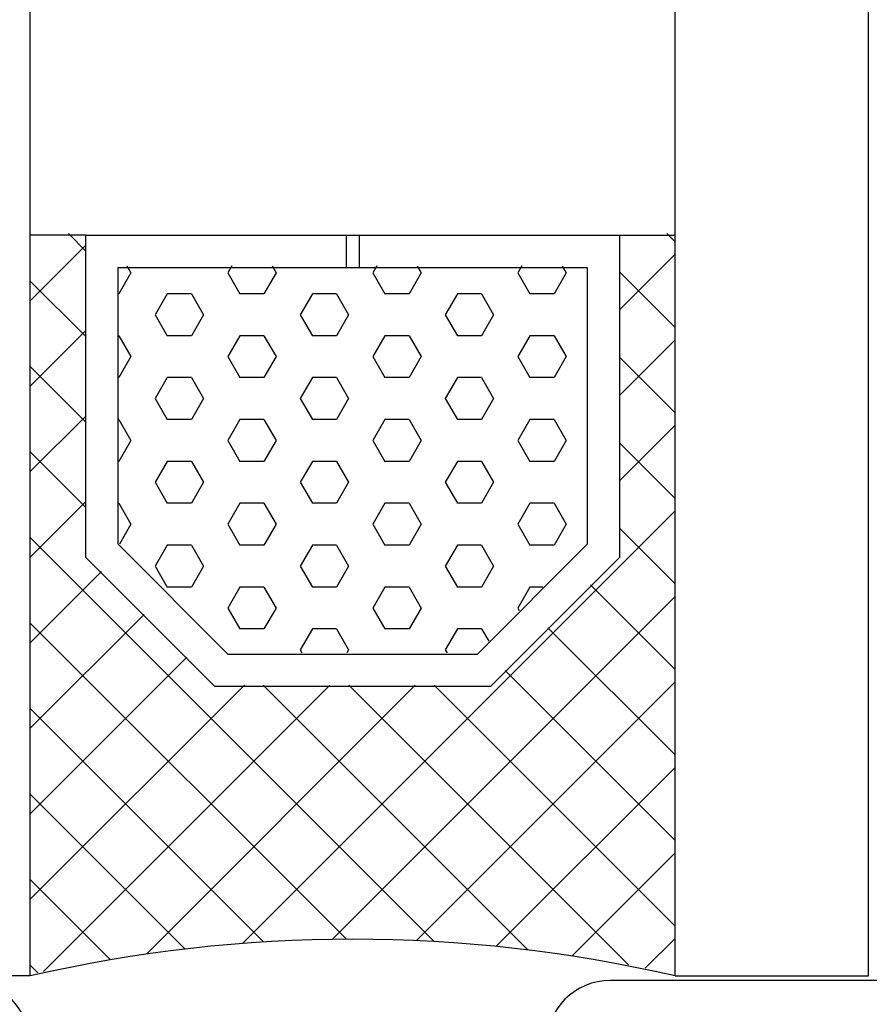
# Model space of a CAD drawing. Extents: x 0 to 532, y -51 to 380.
# Tile 11 of 52: x 159 to 173, y 64 to 79. Entities that reach past the tile are written whole.
import ezdxf

# ---------------------------------------------------------------- set-up
doc = ezdxf.new("R2010")
doc.units = 0
doc.header["$MEASUREMENT"] = 0
doc.layers.get('0').update_dxf_attribs({"linetype": 'CONTINUOUS'})
for name, color, linetype in [('SCHRAFFUR', 8, 'CONTINUOUS'), ('U025', 2, 'CONTINUOUS'), ('U035', 3, 'CONTINUOUS')]:
    doc.layers.add(name, color=color, linetype=linetype)

# ---------------------------------------------------------------- blocks, each defined once
blk = doc.blocks.new('*X')
at = {"color": 0}
for p, q in [((160.242, 75.658), (160.514, 75.386)), ((169.523, 75.658), (169.651, 75.53)), ((160.514, 75.481), (159.651, 74.618)), ((169.651, 75.338), (168.788, 74.475)), ((161.151, 75.158), (161.213, 75.049)), ((162.776, 75.158), (162.713, 75.049)), ((163.401, 75.158), (163.463, 75.049)), ((165.026, 75.158), (164.963, 75.049)), ((165.651, 75.158), (165.713, 75.049)), ((167.276, 75.158), (167.213, 75.049)), ((167.901, 75.158), (167.963, 75.049)), ((161.213, 75.049), (161.026, 74.725)), ((162.713, 75.049), (162.901, 74.725)), ((163.463, 75.049), (163.276, 74.725)), ((164.963, 75.049), (165.151, 74.725)), ((165.713, 75.049), (165.526, 74.725)), ((167.213, 75.049), (167.401, 74.725)), ((167.963, 75.049), (167.776, 74.725)), ((168.788, 75.067), (169.651, 74.204)), ((159.651, 74.923), (160.514, 74.06)), ((161.026, 74.725), (161.014, 74.725)), ((161.776, 74.725), (161.588, 74.4)), ((162.151, 74.725), (161.776, 74.725)), ((162.151, 74.725), (162.338, 74.4)), ((163.276, 74.725), (162.901, 74.725)), ((164.026, 74.725), (163.838, 74.4)), ((164.401, 74.725), (164.026, 74.725)), ((164.401, 74.725), (164.588, 74.4)), ((165.526, 74.725), (165.151, 74.725)), ((166.276, 74.725), (166.088, 74.4)), ((166.651, 74.725), (166.276, 74.725)), ((166.651, 74.725), (166.838, 74.4)), ((167.776, 74.725), (167.401, 74.725)), ((161.588, 74.4), (161.776, 74.075)), ((162.338, 74.4), (162.151, 74.075)), ((163.838, 74.4), (164.026, 74.075)), ((164.588, 74.4), (164.401, 74.075)), ((166.088, 74.4), (166.276, 74.075)), ((166.838, 74.4), (166.651, 74.075)), ((160.514, 74.155), (159.651, 73.293)), ((161.026, 74.075), (161.014, 74.075)), ((161.026, 74.075), (161.213, 73.75)), ((162.151, 74.075), (161.776, 74.075)), ((162.901, 74.075), (162.713, 73.75)), ((163.276, 74.075), (162.901, 74.075)), ((163.276, 74.075), (163.463, 73.75)), ((164.401, 74.075), (164.026, 74.075)), ((165.151, 74.075), (164.963, 73.75)), ((165.526, 74.075), (165.151, 74.075)), ((165.526, 74.075), (165.713, 73.75)), ((166.651, 74.075), (166.276, 74.075)), ((167.401, 74.075), (167.213, 73.75)), ((167.776, 74.075), (167.401, 74.075)), ((167.776, 74.075), (167.963, 73.75)), ((169.651, 74.012), (168.788, 73.149)), ((161.213, 73.75), (161.026, 73.425)), ((162.713, 73.75), (162.901, 73.425)), ((163.463, 73.75), (163.276, 73.425)), ((164.963, 73.75), (165.151, 73.425)), ((165.713, 73.75), (165.526, 73.425)), ((167.213, 73.75), (167.401, 73.425)), ((167.963, 73.75), (167.776, 73.425)), ((168.788, 73.741), (169.651, 72.878)), ((159.651, 73.597), (160.514, 72.735)), ((161.026, 73.425), (161.014, 73.425)), ((161.776, 73.425), (161.588, 73.101)), ((162.151, 73.425), (161.776, 73.425)), ((162.151, 73.425), (162.338, 73.101)), ((163.276, 73.425), (162.901, 73.425)), ((164.026, 73.425), (163.838, 73.101)), ((164.401, 73.425), (164.026, 73.425)), ((164.401, 73.425), (164.588, 73.101)), ((165.526, 73.425), (165.151, 73.425)), ((166.276, 73.425), (166.088, 73.101)), ((166.651, 73.425), (166.276, 73.425)), ((166.651, 73.425), (166.838, 73.101)), ((167.776, 73.425), (167.401, 73.425)), ((161.588, 73.101), (161.776, 72.776)), ((162.338, 73.101), (162.151, 72.776)), ((163.838, 73.101), (164.026, 72.776)), ((164.588, 73.101), (164.401, 72.776)), ((166.088, 73.101), (166.276, 72.776)), ((166.838, 73.101), (166.651, 72.776)), ((160.514, 72.83), (159.651, 71.967)), ((161.026, 72.776), (161.014, 72.776)), ((161.026, 72.776), (161.213, 72.451)), ((162.151, 72.776), (161.776, 72.776)), ((162.901, 72.776), (162.713, 72.451)), ((163.276, 72.776), (162.901, 72.776)), ((163.276, 72.776), (163.463, 72.451)), ((164.401, 72.776), (164.026, 72.776)), ((165.151, 72.776), (164.963, 72.451)), ((165.526, 72.776), (165.151, 72.776)), ((165.526, 72.776), (165.713, 72.451)), ((166.651, 72.776), (166.276, 72.776)), ((167.401, 72.776), (167.213, 72.451)), ((167.776, 72.776), (167.401, 72.776)), ((167.776, 72.776), (167.963, 72.451)), ((169.651, 72.686), (168.788, 71.823)), ((161.213, 72.451), (161.026, 72.126)), ((162.713, 72.451), (162.901, 72.126)), ((163.463, 72.451), (163.276, 72.126)), ((164.963, 72.451), (165.151, 72.126)), ((165.713, 72.451), (165.526, 72.126)), ((167.213, 72.451), (167.401, 72.126)), ((167.963, 72.451), (167.776, 72.126)), ((168.788, 72.415), (169.651, 71.552)), ((159.651, 72.272), (160.514, 71.409)), ((161.026, 72.126), (161.014, 72.126)), ((161.776, 72.126), (161.588, 71.802)), ((162.151, 72.126), (161.776, 72.126)), ((162.151, 72.126), (162.338, 71.802)), ((163.276, 72.126), (162.901, 72.126)), ((164.026, 72.126), (163.838, 71.802)), ((164.401, 72.126), (164.026, 72.126)), ((164.401, 72.126), (164.588, 71.802)), ((165.526, 72.126), (165.151, 72.126)), ((166.276, 72.126), (166.088, 71.802)), ((166.651, 72.126), (166.276, 72.126)), ((166.651, 72.126), (166.838, 71.802)), ((167.776, 72.126), (167.401, 72.126)), ((161.588, 71.802), (161.776, 71.477)), ((162.338, 71.802), (162.151, 71.477)), ((163.838, 71.802), (164.026, 71.477)), ((164.588, 71.802), (164.401, 71.477)), ((166.088, 71.802), (166.276, 71.477)), ((166.838, 71.802), (166.651, 71.477)), ((160.514, 71.504), (159.651, 70.641)), ((161.026, 71.477), (161.014, 71.477)), ((161.026, 71.477), (161.213, 71.152)), ((162.151, 71.477), (161.776, 71.477)), ((162.901, 71.477), (162.713, 71.152)), ((163.276, 71.477), (162.901, 71.477)), ((163.276, 71.477), (163.463, 71.152)), ((164.401, 71.477), (164.026, 71.477)), ((165.151, 71.477), (164.963, 71.152)), ((165.526, 71.477), (165.151, 71.477)), ((165.526, 71.477), (165.713, 71.152)), ((166.651, 71.477), (166.276, 71.477)), ((167.401, 71.477), (167.213, 71.152)), ((167.776, 71.477), (167.401, 71.477)), ((167.776, 71.477), (167.963, 71.152)), ((169.651, 71.36), (162.945, 64.654)), ((161.213, 71.152), (161.035, 70.844)), ((162.713, 71.152), (162.901, 70.827)), ((163.463, 71.152), (163.276, 70.827)), ((164.963, 71.152), (165.151, 70.827)), ((165.713, 71.152), (165.526, 70.827)), ((167.213, 71.152), (167.401, 70.827)), ((167.963, 71.152), (167.776, 70.827)), ((168.788, 71.089), (169.651, 70.227)), ((159.651, 70.946), (165.914, 64.683)), ((161.776, 70.827), (161.588, 70.503)), ((162.151, 70.827), (161.776, 70.827)), ((162.151, 70.827), (162.338, 70.503)), ((163.276, 70.827), (162.901, 70.827)), ((164.026, 70.827), (163.838, 70.503)), ((164.401, 70.827), (164.026, 70.827)), ((164.401, 70.827), (164.588, 70.503)), ((165.526, 70.827), (165.151, 70.827)), ((166.276, 70.827), (166.088, 70.503)), ((166.651, 70.827), (166.276, 70.827)), ((166.651, 70.827), (166.838, 70.503)), ((167.776, 70.827), (167.401, 70.827)), ((160.754, 70.418), (159.651, 69.315)), ((161.588, 70.503), (161.776, 70.178)), ((162.338, 70.503), (162.151, 70.178)), ((163.838, 70.503), (164.026, 70.178)), ((164.588, 70.503), (164.401, 70.178)), ((166.088, 70.503), (166.276, 70.178)), ((166.838, 70.503), (166.651, 70.178)), ((162.151, 70.178), (161.776, 70.178)), ((162.901, 70.178), (162.713, 69.853)), ((163.276, 70.178), (162.901, 70.178)), ((163.276, 70.178), (163.463, 69.853)), ((164.401, 70.178), (164.026, 70.178)), ((165.151, 70.178), (164.963, 69.853)), ((165.526, 70.178), (165.151, 70.178)), ((165.526, 70.178), (165.713, 69.853)), ((166.651, 70.178), (166.276, 70.178)), ((167.401, 70.178), (167.213, 69.853)), ((167.601, 70.178), (167.401, 70.178)), ((168.341, 70.211), (169.651, 68.901)), ((169.651, 70.034), (164.332, 64.715)), ((162.713, 69.853), (162.901, 69.528)), ((163.463, 69.853), (163.276, 69.528)), ((164.963, 69.853), (165.151, 69.528)), ((165.713, 69.853), (165.526, 69.528)), ((167.213, 69.853), (167.236, 69.813)), ((161.417, 69.755), (159.651, 67.989)), ((159.651, 69.62), (164.554, 64.717)), ((163.276, 69.528), (162.901, 69.528)), ((164.026, 69.528), (163.838, 69.204)), ((164.401, 69.528), (164.026, 69.528)), ((164.401, 69.528), (164.588, 69.204)), ((165.526, 69.528), (165.151, 69.528)), ((166.276, 69.528), (166.088, 69.204)), ((166.651, 69.528), (166.276, 69.528)), ((166.651, 69.528), (166.761, 69.338)), ((167.678, 69.548), (169.651, 67.575)), ((163.838, 69.204), (163.865, 69.158)), ((164.588, 69.204), (164.562, 69.158)), ((166.088, 69.204), (166.115, 69.158)), ((162.08, 69.092), (159.651, 66.663)), ((167.015, 68.885), (169.651, 66.249)), ((169.651, 68.708), (165.639, 64.696)), ((162.971, 68.658), (159.651, 65.338)), ((164.297, 68.658), (159.855, 64.216)), ((165.623, 68.658), (161.462, 64.497)), ((163.264, 68.658), (167.365, 64.558)), ((164.59, 68.658), (168.929, 64.319)), ((165.916, 68.658), (169.651, 64.923)), ((159.651, 68.294), (163.269, 64.676)), ((169.651, 67.383), (166.878, 64.61)), ((159.651, 66.968), (162.048, 64.571)), ((169.651, 66.057), (168.06, 64.465)), ((159.651, 65.642), (160.884, 64.409)), ((169.651, 64.731), (169.189, 64.269)), ((159.651, 64.317), (159.77, 64.198))]:
    blk.add_line(p, q, dxfattribs=at)

msp = doc.modelspace()

# ---------------------------------------------------------------- linework, layer by layer
at = {"layer": 'U025'}
for p, q in [((159.65092, 64.14806), (159.65092, 172.87059)), ((169.65092, 64.14806), (169.65092, 172.87059)), ((172.65092, 64.14806), (172.65092, 172.87059)), ((160.51376, 75.63409), (159.65092, 75.63409)), ((164.55092, 75.63409), (164.55092, 75.13409)), ((164.75092, 75.63409), (164.75092, 75.13409)), ((168.78809, 75.63409), (169.65092, 75.63409)), ((159.65092, 64.14806), (156.65092, 64.14806)), ((169.65092, 64.14806), (172.65092, 64.14806))]:
    msp.add_line(p, q, dxfattribs=at)
for points in [[(160.51376, 75.63409), (168.78809, 75.63409), (168.78809, 70.63409), (166.78809, 68.63409), (162.51376, 68.63409), (160.51376, 70.63409)], [(161.01376, 75.13409), (168.28809, 75.13409), (168.28809, 70.8412), (166.58098, 69.13409), (162.72086, 69.13409), (161.01376, 70.8412)]]:
    msp.add_lwpolyline(points, close=True, dxfattribs=at)
msp.add_arc((164.65092, 42.46682), 22.25031, 77.01382, 102.98618, dxfattribs=at)
at = {"layer": 'U035'}
for points in [[(159.65092, 63.07928, 0.41421356), (158.65092, 64.07928), (154.65092, 64.07928), (154.65092, 77.07928), (152.65092, 77.07928), (152.65092, 53.07928)], [(174.65092, 64.07928), (168.65092, 64.07928, 0.41421356), (167.65092, 63.07928)]]:
    msp.add_lwpolyline(points, format="xyb", dxfattribs=at)

# ---------------------------------------------------------------- block references
at = {"layer": 'SCHRAFFUR', "linetype": 'CONTINUOUS'}
msp.add_blockref('*X', (0, 0), dxfattribs=at)
msp.add_blockref('*X', (0, 0), dxfattribs=at)
msp.add_blockref('*X', (0, 0), dxfattribs=at)
msp.add_blockref('*X', (0, 0), dxfattribs=at)
msp.add_blockref('*X', (0, 0), dxfattribs=at)
msp.add_blockref('*X', (0, 0), dxfattribs=at)
msp.add_blockref('*X', (0, 0), dxfattribs=at)
msp.add_blockref('*X', (0, 0), dxfattribs=at)
msp.add_blockref('*X', (0, 0), dxfattribs=at)
msp.add_blockref('*X', (0, 0), dxfattribs=at)
msp.add_blockref('*X', (0, 0), dxfattribs=at)
msp.add_blockref('*X', (0, 0), dxfattribs=at)
msp.add_blockref('*X', (0, 0), dxfattribs=at)
msp.add_blockref('*X', (0, 0), dxfattribs=at)
msp.add_blockref('*X', (0, 0), dxfattribs=at)
msp.add_blockref('*X', (0, 0), dxfattribs=at)
msp.add_blockref('*X', (0, 0), dxfattribs=at)
msp.add_blockref('*X', (0, 0), dxfattribs=at)
msp.add_blockref('*X', (0, 0), dxfattribs=at)
msp.add_blockref('*X', (0, 0), dxfattribs=at)
msp.add_blockref('*X', (0, 0), dxfattribs=at)
msp.add_blockref('*X', (0, 0), dxfattribs=at)
msp.add_blockref('*X', (0, 0), dxfattribs=at)
msp.add_blockref('*X', (0, 0), dxfattribs=at)
msp.add_blockref('*X', (0, 0), dxfattribs=at)
msp.add_blockref('*X', (0, 0), dxfattribs=at)

doc.saveas('drawing.dxf')
